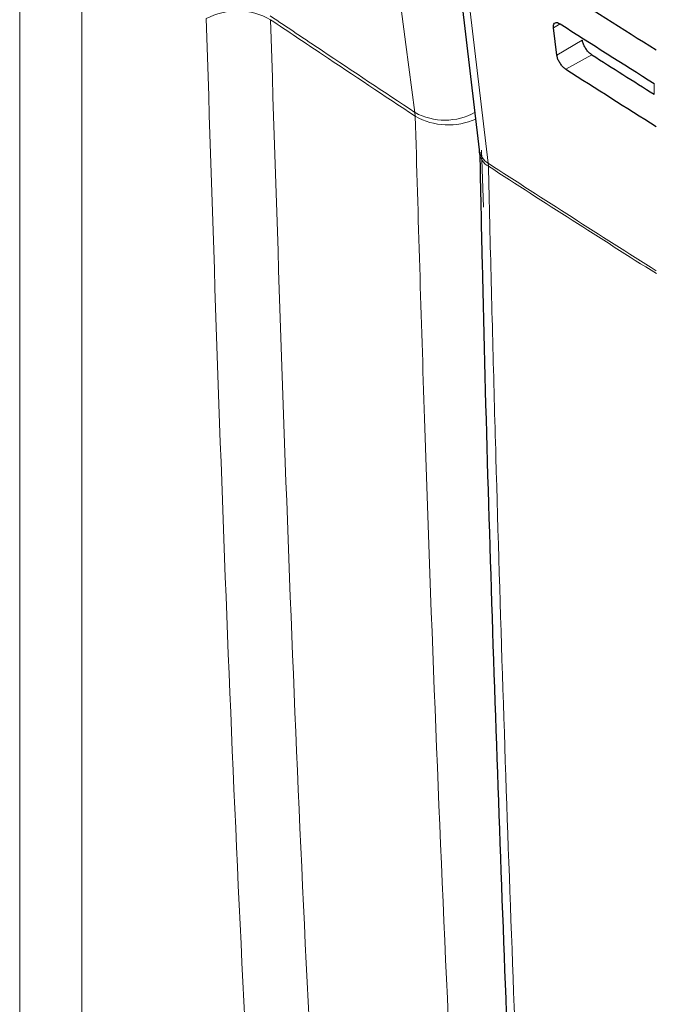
# Paper-space layout 'Blatt2' of a CAD drawing. Header units: millimetres. Extents: x 5 to 418, y 2 to 292.
# Tile 10 of 67: x 117 to 126, y 128 to 142. Entities that reach past the tile are written whole.
import ezdxf

# ---------------------------------------------------------------- set-up
doc = ezdxf.new("R2010")
doc.units = ezdxf.units.MM

psp = doc.layouts.new('Blatt2')

# ---------------------------------------------------------------- linework, layer by layer
at = {"color": 7, "linetype": 'Continuous', "lineweight": 18}
for p, q in [((116.782, 111.954), (116.782, 154.576)), ((117.642, 154.563), (117.642, 111.941)), ((124.245, 141.835), (124.155, 141.78)), ((124.552, 141.61), (124.201, 141.4)), ((124.683, 141.407), (124.325, 141.207)), ((125.545, 140.86), (125.545, 141.011)), ((122.245, 140.557), (122.241, 140.61)), ((123.162, 140.088), (123.186, 139.301)), ((123.256, 139.867), (123.253, 139.908))]:
    psp.add_line(p, q, dxfattribs=at)
at = {"color": 7, "linetype": 'Continuous', "lineweight": 25}
for p, q in [((121.534, 153.518), (123.128, 140.094)), ((124.201, 141.4), (124.155, 141.78))]:
    psp.add_line(p, q, dxfattribs=at)
at = {"color": 7, "linetype": 'Continuous', "lineweight": 18, "flags": 128}
for points in [[(122.241, 140.61), (122.117, 141.551), (121.621, 145.318), (121.124, 149.085), (120.469, 154.058)], [(121.66, 153.332), (121.749, 152.58), (122.106, 149.572), (123.253, 139.908)]]:
    psp.add_lwpolyline(points, dxfattribs=at)
at = {"color": 7, "linetype": 'Continuous', "lineweight": 18}
for centre, radius, start, end in [((119.788, 141.081), 0.931, 60.5079, 117.5428), ((122.653, 141.36), 0.856, 241.2736, 299.3017), ((122.703, 141.375), 0.937, 240.7485, 293.8884), ((123.386, 140.134), 0.262, 188.8721, 239.5969), ((123.372, 140.081), 0.243, 184.064, 241.5526), ((240.769, 321.105), 215.968, 237.03446, 237.76528), ((240.707, 320.961), 215.846, 237.03406, 237.76451)]:
    psp.add_arc(centre, radius, start, end, dxfattribs=at)
at = {"color": 7, "linetype": 'Continuous', "lineweight": 25}
for centre, major_axis, ratio, start_param, end_param in [((307.816, 234.734), (247.622, -3.679), 0.567125, 3.88542, 3.893756), ((308.636, 241.716), (248.688, 3.827), 0.587275, 3.868173, 3.875914), ((307.818, 233.51), (246.917, -3.668), 0.567125, 3.885277, 3.890463), ((307.817, 233.509), (247.422, -3.676), 0.567125, 3.885379, 3.892872)]:
    psp.add_ellipse(centre, major_axis=major_axis, ratio=ratio, start_param=start_param, end_param=end_param, dxfattribs=at)
at = {"color": 7, "linetype": 'Continuous', "lineweight": 18}
for points, knots in [([(120.242, 141.944), (120.482, 141.783), (121.147, 141.337), (121.815, 140.893), (122.241, 140.61)], [0, 0, 0, 0, 0.360844, 1, 1, 1, 1]), ([(120.785, 113.393), (120.528, 117.219), (120.084, 123.848), (119.632, 133.367), (119.449, 139.066), (119.358, 141.906)], [0, 0, 0, 0, 0.406337, 0.704191, 1, 1, 1, 1]), ([(120.246, 141.891), (120.337, 139.054), (120.52, 133.359), (120.972, 123.847), (121.416, 117.223), (121.672, 113.401)], [0, 0, 0, 0, 0.295808, 0.593663, 1, 1, 1, 1]), ([(122.245, 140.557), (121.819, 140.841), (121.151, 141.285), (120.486, 141.73), (120.246, 141.891)], [0, 0, 0, 0, 0.63918, 1, 1, 1, 1]), ([(123.384, 115.723), (123.308, 116.94), (123.054, 120.964), (122.697, 127.839), (122.411, 134.91), (122.286, 139.165), (122.245, 140.557)], [0, 0, 0, 0, 0.148542, 0.49104, 0.833505, 1, 1, 1, 1]), ([(123.256, 139.867), (123.262, 139.599), (123.293, 138.259), (123.441, 132.641), (123.73, 124.675), (124.099, 117.857), (124.241, 115.239)], [0, 0, 0, 0, 0.0322876, 0.1614382, 0.6780666, 1, 1, 1, 1])]:
    psp.add_open_spline(points, degree=3, knots=knots, dxfattribs=at)
at = {"color": 7, "linetype": 'Continuous', "lineweight": 25}
for points, knots in [([(124.155, 141.78), (124.154, 141.787), (124.152, 141.807), (124.159, 141.834), (124.178, 141.851), (124.207, 141.853), (124.232, 141.843), (124.246, 141.834), (124.247, 141.834)], [0, 0, 0, 0, 0.108574, 0.325646, 0.543303, 0.76035, 0.97561, 1, 1, 1, 1]), ([(124.683, 141.407), (124.676, 141.411), (124.657, 141.425), (124.625, 141.457), (124.591, 141.504), (124.566, 141.554), (124.555, 141.59), (124.553, 141.607), (124.552, 141.61)], [0, 0, 0, 0, 0.1104144, 0.3224465, 0.5339362, 0.7459886, 0.9597301, 1, 1, 1, 1]), ([(124.325, 141.207), (124.319, 141.211), (124.301, 141.224), (124.271, 141.254), (124.238, 141.298), (124.214, 141.346), (124.204, 141.38), (124.202, 141.397), (124.201, 141.4)], [0, 0, 0, 0, 0.104817, 0.316872, 0.528361, 0.740382, 0.954071, 1, 1, 1, 1]), ([(123.127, 140.09), (123.127, 140.087), (123.129, 140.077), (123.129, 140.058), (123.13, 140.046)], [0, 0, 0, 0, 0.36939, 1, 1, 1, 1]), ([(123.136, 140.063), (123.146, 139.554), (123.199, 136.945), (123.345, 132.269), (123.58, 126.04), (123.838, 120.427), (124.039, 116.907), (124.123, 115.435)], [0, 0, 0, 0, 0.0612246, 0.3135931, 0.5660969, 0.8186987, 1, 1, 1, 1])]:
    psp.add_open_spline(points, degree=3, knots=knots, dxfattribs=at)

doc.saveas('drawing.dxf')
